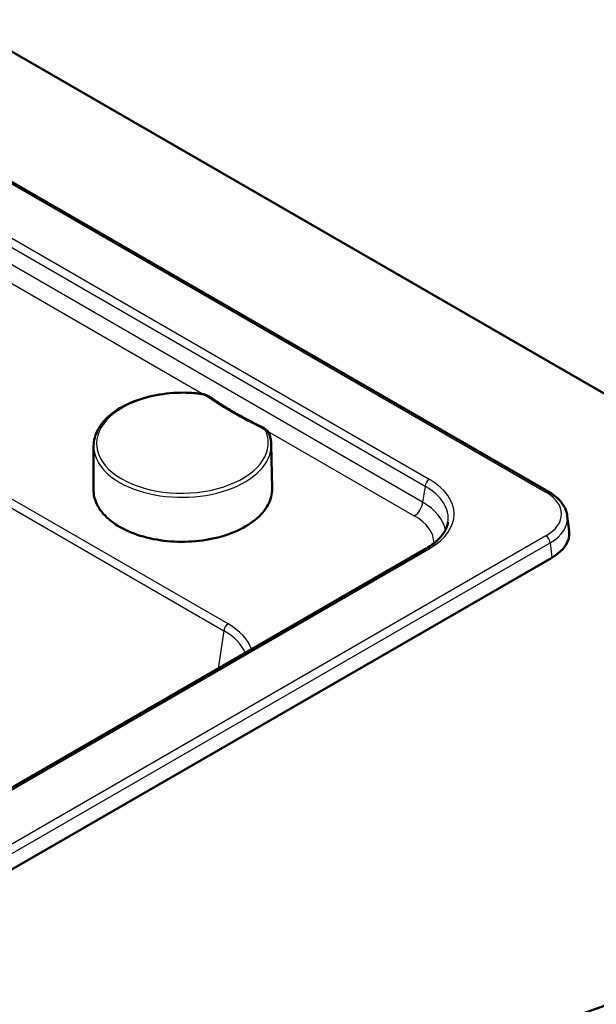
# Model space of a CAD drawing. Header units: millimetres. Extents: x 100 to 2000, y 93 to 2870.
# Tile 7 of 8: x 1571 to 1716, y 1506 to 1754. Entities that reach past the tile are written whole.
import ezdxf

# ---------------------------------------------------------------- set-up
doc = ezdxf.new("R2010")
doc.units = ezdxf.units.MM
doc.header["$LTSCALE"] = 10
doc.layers.add('Visible Edges(ISO)', color=7, linetype='Continuous', lineweight=50)
doc.layers.add('Visible Tangent Edges(ISO)', color=7, linetype='Continuous', lineweight=25)

msp = doc.modelspace()

# ---------------------------------------------------------------- linework, layer by layer
at = {"layer": 'Visible Edges(ISO)'}
for p, q in [((1555.24, 1753.68), (1850.23, 1583.36)), ((1704.54, 1634.66), (1555.49, 1720.71)), ((1589.83, 1646.25), (1589.79, 1635.15)), ((1634.59, 1646.59), (1634.79, 1635.49)), ((1709.19, 1628.58), (1709.65, 1624.79)), ((1365.84, 1422.09), (1705.3, 1618.08)), ((1673.64, 1620.42), (1369.65, 1444.9))]:
    msp.add_line(p, q, dxfattribs=at)
for centre, major_axis, ratio, start_param, end_param in [((1694.62, 1624.19), (15.07, 0), 0.574548, 5.50022, 6.352661), ((1505.66, 1700.65), (400, 0), 0.57735, 5.245107, 5.750467), ((1505.66, 1676.16), (-400, 0), 0.57735, 2.103514, 2.608875)]:
    msp.add_ellipse(centre, major_axis=major_axis, ratio=ratio, start_param=start_param, end_param=end_param, dxfattribs=at)
for points, knots in [([(1589.83, 1646.25), (1589.83, 1647.64), (1590.2, 1649.03), (1591.62, 1651.69), (1592.7, 1652.96), (1595.48, 1655.27), (1597.21, 1656.29), (1601.1, 1657.97), (1603.28, 1658.62), (1607.85, 1659.48), (1610.24, 1659.69), (1613.93, 1659.67), (1615.23, 1659.6), (1616.51, 1659.45)], [0.787248, 0.787248, 0.787248, 0.787248, 1.087969, 1.087969, 1.401033, 1.401033, 1.725354, 1.725354, 2.050834, 2.050834, 2.375417, 2.375417, 2.552596, 2.552596, 2.552596, 2.552596]), ([(1616.51, 1659.45), (1616.72, 1659.43), (1616.93, 1659.4), (1617.33, 1659.32), (1617.53, 1659.27), (1617.92, 1659.16), (1618.11, 1659.09), (1618.47, 1658.95), (1618.65, 1658.87), (1618.99, 1658.69), (1619.15, 1658.59), (1619.3, 1658.49)], [0, 0, 0, 0, 0.0576108, 0.0576108, 0.1152216, 0.1152216, 0.1728324, 0.1728324, 0.2304431, 0.2304431, 0.2880539, 0.2880539, 0.2880539, 0.2880539]), ([(1632.29, 1650.99), (1631.35, 1651.44), (1630.42, 1651.9), (1628.59, 1652.85), (1627.69, 1653.33), (1625.92, 1654.31), (1625.05, 1654.81), (1623.35, 1655.83), (1622.52, 1656.35), (1620.88, 1657.41), (1620.08, 1657.95), (1619.3, 1658.49)], [6.1910957, 6.1910957, 6.1910957, 6.1910957, 6.2279315, 6.2279315, 6.2647674, 6.2647674, 6.3016032, 6.3016032, 6.3384391, 6.3384391, 6.3752749, 6.3752749, 6.3752749, 6.3752749]), ([(1632.29, 1650.99), (1632.46, 1650.9), (1632.63, 1650.81), (1632.94, 1650.62), (1633.09, 1650.51), (1633.37, 1650.28), (1633.49, 1650.16), (1633.72, 1649.89), (1633.83, 1649.75), (1634, 1649.46), (1634.08, 1649.3), (1634.13, 1649.14)], [0, 0, 0, 0, 0.0576108, 0.0576108, 0.1152216, 0.1152216, 0.1728324, 0.1728324, 0.2304431, 0.2304431, 0.2880539, 0.2880539, 0.2880539, 0.2880539]), ([(1634.13, 1649.14), (1634.19, 1648.97), (1634.24, 1648.81), (1634.33, 1648.47), (1634.37, 1648.3), (1634.45, 1647.96), (1634.48, 1647.79), (1634.53, 1647.45), (1634.55, 1647.28), (1634.57, 1646.93), (1634.58, 1646.76), (1634.59, 1646.59)], [3.7305891, 3.7305891, 3.7305891, 3.7305891, 3.7677387, 3.7677387, 3.8048884, 3.8048884, 3.8420381, 3.8420381, 3.8791878, 3.8791878, 3.9163374, 3.9163374, 3.9163374, 3.9163374]), ([(1634.79, 1635.49), (1634.81, 1634.09), (1634.46, 1632.69), (1633.01, 1630.02), (1631.91, 1628.75), (1629.1, 1626.47), (1627.38, 1625.45), (1623.48, 1623.8), (1621.3, 1623.15), (1616.72, 1622.29), (1614.31, 1622.08), (1609.51, 1622.1), (1607.12, 1622.34), (1602.59, 1623.24), (1600.45, 1623.91), (1596.65, 1625.6), (1594.98, 1626.63), (1592.3, 1628.94), (1591.27, 1630.23), (1590.07, 1632.74), (1589.79, 1633.94), (1589.79, 1635.15)], [3.916337, 3.916337, 3.916337, 3.916337, 4.233597, 4.233597, 4.552744, 4.552744, 4.873359, 4.873359, 5.194076, 5.194076, 5.514672, 5.514672, 5.835221, 5.835221, 6.155831, 6.155831, 6.476561, 6.476561, 6.797095, 6.797095, 7.070434, 7.070434, 7.070434, 7.070434]), ([(1704.54, 1634.66), (1705.04, 1634.36), (1705.52, 1634.05), (1706.41, 1633.36), (1706.81, 1633), (1707.55, 1632.22), (1707.87, 1631.81), (1708.43, 1630.95), (1708.66, 1630.5), (1709.01, 1629.56), (1709.13, 1629.07), (1709.19, 1628.58)], [-0.7829652, -0.7829652, -0.7829652, -0.7829652, -0.6402672, -0.6402672, -0.4975693, -0.4975693, -0.3548713, -0.3548713, -0.2121733, -0.2121733, -0.0694754, -0.0694754, -0.0694754, -0.0694754]), ([(1673.64, 1620.42), (1674.3, 1620.79), (1674.9, 1621.19), (1676, 1622.03), (1676.48, 1622.47), (1677.34, 1623.35), (1677.71, 1623.81), (1678.31, 1624.72), (1678.56, 1625.18), (1678.92, 1626.1), (1679.05, 1626.56), (1679.12, 1627.01)], [-0.7816001, -0.7816001, -0.7816001, -0.7816001, -0.6426019, -0.6426019, -0.5036038, -0.5036038, -0.3646057, -0.3646057, -0.2256075, -0.2256075, -0.0866094, -0.0866094, -0.0866094, -0.0866094])]:
    msp.add_open_spline(points, degree=3, knots=knots, dxfattribs=at)
at = {"layer": 'Visible Tangent Edges(ISO)'}
for p, q in [((1413.14, 1720.64), (1622.65, 1599.68)), ((1623.7, 1601.4), (1415.86, 1721.4)), ((1555.49, 1720.2), (1703.79, 1634.58)), ((1674.39, 1637.83), (1555.6, 1706.42)), ((1555.62, 1704.07), (1673.34, 1636.1)), ((1672.73, 1632.08), (1555.65, 1699.68)), ((1555.68, 1695), (1617.62, 1659.24)), ((1621.56, 1656.97), (1629.66, 1652.29)), ((1633.63, 1650), (1670.63, 1628.64)), ((1673.34, 1636.1), (1672.73, 1632.08)), ((1703.79, 1623.59), (1364.78, 1427.86)), ((1365.84, 1426.11), (1704.84, 1621.84)), ((1704.84, 1621.84), (1705.3, 1618.08)), ((1370.4, 1444.83), (1674.39, 1620.34)), ((1622.65, 1599.68), (1621.21, 1590.14))]:
    msp.add_line(p, q, dxfattribs=at)
for centre, major_axis, ratio, start_param, end_param in [((1612.2, 1646.94), (21.63, 0.16), 0.582367, 1.369993, 6.475186), ((1616.43, 1658.71), (0.083, 0.745), 0.162144, 0, 0.631277), ((1618.87, 1657.87), (0.428, 0.616), 0.627531, 0, 0.845005), ((1696.35, 1696.37), (100.74, 0.76), 0.582367, 3.8305, 4.014679), ((1631.97, 1650.31), (0.324, 0.676), 0.522276, 0, 0.751734), ((1633.42, 1648.9), (0.71, 0.243), 0.797988, 0, 1.310471), ((1612.21, 1646.34), (-22.38, -0.17), 0.582367, 6.276933, 9.43103), ((1674.39, 1636.6), (0.75, 1.3), 0.57735, 0.785398, 2.268928), ((1659.02, 1629.09), (21.66, 0), 0.572981, 5.501585, 7.064785), ((1612.29, 1635.24), (22.5, 0.17), 0.582367, 3.135341, 6.289437), ((1659.02, 1627.86), (20.17, 0.22), 0.572287, 6.190232, 7.058442), ((1703.79, 1633.36), (0.75, 1.3), 0.57735, 0, 0.785398), ((1694.17, 1629.09), (13.57, 0), 0.574548, 5.50022, 7.06615), ((1670.62, 1631.07), (1.5, 2.6), 0.57735, 3.935717, 5.410521), ((1658.44, 1624.04), (20.12, -0.31), 0.578082, 0.110935, 0.789883), ((1658.46, 1621.6), (17.14, 0.14), 0.577514, 6.282001, 7.059282), ((1694.17, 1627.86), (15.06, 0.18), 0.57505, 5.493343, 6.345784), ((1703.79, 1622.36), (0.75, -1.3), 0.57735, 0.855211, 2.356194), ((1674.39, 1619.12), (-0.75, 1.3), 0.57735, 5.497787, 6.283185), ((1623.71, 1600.18), (0.75, 1.3), 0.57735, 0.794125, 2.268928), ((1608.3, 1592.5), (21.68, 0.18), 0.577514, 0.184842, 0.776097), ((1608.31, 1591.29), (20.19, 0.4), 0.577069, 0.20693, 0.769255)]:
    msp.add_ellipse(centre, major_axis=major_axis, ratio=ratio, start_param=start_param, end_param=end_param, dxfattribs=at)
for points, knots in [([(1616.42, 1659.32), (1616.66, 1659.29), (1616.89, 1659.25), (1617.34, 1659.15), (1617.56, 1659.09), (1617.77, 1659.02), (1617.97, 1658.95), (1618.17, 1658.87), (1618.54, 1658.69), (1618.71, 1658.59), (1618.86, 1658.48)], [0, 0, 0, 0, 0.0720135, 0.0720135, 0.144027, 0.144027, 0.144027, 0.2160404, 0.2160404, 0.2880539, 0.2880539, 0.2880539, 0.2880539]), ([(1631.96, 1650.92), (1632.33, 1650.74), (1632.65, 1650.53), (1633.15, 1650.05), (1633.32, 1649.78), (1633.42, 1649.51)], [0, 0, 0, 0, 0.1440268, 0.1440268, 0.2880539, 0.2880539, 0.2880539, 0.2880539])]:
    msp.add_open_spline(points, degree=3, knots=knots, dxfattribs=at)

doc.saveas('drawing.dxf')
